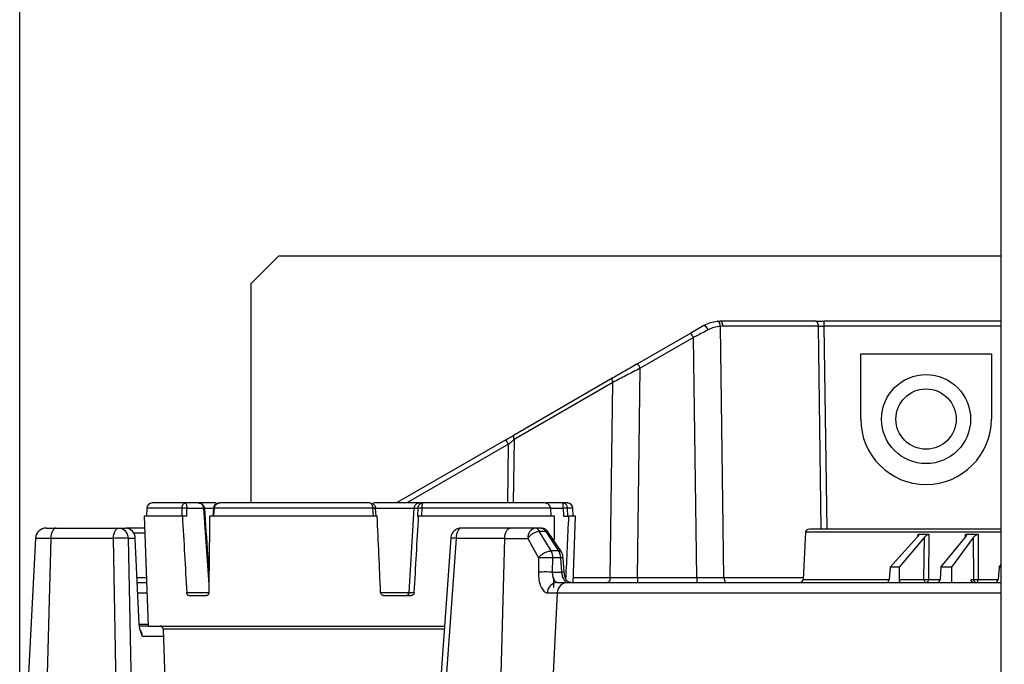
# Model space of a CAD drawing. Header units: inches. Extents: x 0.6 to 33.8, y 0 to 21.7.
# Tile 67 of 169: x 17.836 to 18.726, y 9.382 to 9.965. Entities that reach past the tile are written whole.
import ezdxf

# ---------------------------------------------------------------- set-up
doc = ezdxf.new("R2010")
doc.units = ezdxf.units.IN
doc.header["$MEASUREMENT"] = 0
doc.layers.add('FORMAT', color=7, linetype='Continuous')
doc.styles.add('SLDTEXTSTYLE3', font='TXT', dxfattribs={"width": 0.75})
doc.dimstyles.new('SLDDIMSTYLE0', dxfattribs={"dimtxt": 0.125, "dimasz": 0.13, "dimexe": 0, "dimexo": 0.0625, "dimgap": 0.03125, "dimtad": 0, "dimtih": 1, "dimtoh": 1, "dimdec": 1, "dimlfac": 4, "dimrnd": 1e-09, "dimzin": 12, "dimdsep": 46, "dimtxsty": 'SLDTEXTSTYLE3', "dimsah": 1, "dimcen": 0.09, "dimadec": 0, "dimazin": 3, "dimtfac": 1, "dimtdec": 1, "dimtofl": 0, "dimtmove": 0, "dimatfit": 3, "dimfxl": 0, "dimfrac": 2, "dimtolj": 1, "dimtzin": 12, "dimarcsym": 0})

# ---------------------------------------------------------------- blocks, each defined once
blk = doc.blocks.new('_D_4')
at = {"layer": 'FORMAT'}
for p, q in [((19.12974, 18.29622), (19.09166, 18.29622)), ((19.09166, 18.29622), (19.09166, 18.09779)), ((19.40683, 18.29622), (19.44491, 18.29622)), ((19.44491, 18.29622), (19.44491, 18.09779)), ((17.83576, 9.27335), (17.83576, 18.24119)), ((20.70081, 17.05098), (20.70081, 18.24119)), ((17.83576, 18.11619), (18.98207, 18.11619)), ((20.70081, 18.11619), (19.5545, 18.11619)), ((19.09166, 18.09779), (19.12974, 18.09779)), ((19.44491, 18.09779), (19.40683, 18.09779))]:
    blk.add_line(p, q, dxfattribs=at)
for points in [[(17.83576, 18.11619), (17.96576, 18.09619), (17.96576, 18.13619)], [(20.70081, 18.11619), (20.57081, 18.13619), (20.57081, 18.09619)]]:
    blk.add_solid(points, dxfattribs=at)
at = {"layer": 'FORMAT', "char_height": 0.125, "attachment_point": 1, "style": 'SLDTEXTSTYLE3'}
for s, insert in [('291', (19.12974, 18.25892)), ('11.5', (19.10665, 18.0719))]:
    blk.add_mtext(s, dxfattribs=dict(at, insert=insert))

msp = doc.modelspace()

# ---------------------------------------------------------------- linework, layer by layer
at = {"color": 7, "linetype": 'Continuous'}
for p, q in [((18.72285, 9.04585), (18.72285, 11.23257)), ((18.06956, 9.75098), (18.04456, 9.72598)), ((18.72285, 9.75098), (18.06956, 9.75098)), ((18.04456, 9.72598), (18.04456, 9.52805)), ((18.45417, 9.68846), (18.44229, 9.6816)), ((18.46628, 9.6923), (18.46894, 9.69242)), ((18.55532, 9.69242), (18.46894, 9.69242)), ((18.47139, 9.68775), (18.46918, 9.68765)), ((18.47236, 9.46086), (18.46918, 9.68765)), ((18.55778, 9.68775), (18.47139, 9.68775)), ((18.56035, 9.50442), (18.55778, 9.68775)), ((18.56269, 9.69242), (18.56269, 9.68775)), ((18.72285, 9.69242), (18.56269, 9.69242)), ((18.56269, 9.68775), (18.56527, 9.50442)), ((18.72285, 9.68775), (18.56269, 9.68775)), ((18.44229, 9.6816), (18.3943, 9.65389)), ((18.44475, 9.67759), (18.39676, 9.64989)), ((18.44779, 9.46086), (18.44475, 9.67759)), ((18.59599, 9.66278), (18.7141, 9.66278)), ((18.59599, 9.60383), (18.59599, 9.66278)), ((18.7141, 9.66278), (18.7141, 9.60383)), ((18.39411, 9.46086), (18.39676, 9.64989)), ((18.372, 9.64102), (18.28268, 9.58945)), ((18.37201, 9.63701), (18.28268, 9.58544)), ((18.36953, 9.46086), (18.37201, 9.63701)), ((18.27525, 9.58516), (18.17633, 9.52805)), ((18.27771, 9.58115), (18.18572, 9.52805)), ((18.27696, 9.52805), (18.27771, 9.58115)), ((18.28268, 9.58544), (18.28187, 9.52805)), ((17.98558, 9.52798), (17.98517, 9.52798)), ((17.99749, 9.52805), (17.98535, 9.52805)), ((17.99749, 9.52805), (17.99824, 9.52798)), ((17.99749, 9.52805), (17.99834, 9.52798)), ((18.20021, 9.52805), (18.19739, 9.52805)), ((18.31114, 9.52798), (18.31169, 9.52805)), ((18.32665, 9.52805), (18.31169, 9.52805)), ((17.94836, 9.51623), (17.95183, 9.41682)), ((17.98282, 9.51623), (17.94836, 9.51623)), ((17.95057, 9.5233), (17.95032, 9.51623)), ((17.98245, 9.5233), (17.95057, 9.5233)), ((17.98246, 9.52338), (17.98245, 9.5233)), ((17.98245, 9.5233), (17.98247, 9.51623)), ((17.98684, 9.51623), (17.98282, 9.51623)), ((17.98682, 9.52335), (17.98682, 9.52338)), ((17.98682, 9.52338), (18.00197, 9.52338)), ((17.98684, 9.51623), (17.98682, 9.52335)), ((18.00197, 9.52338), (18.00676, 9.45426)), ((18.00255, 9.52338), (18.01192, 9.52338)), ((18.15886, 9.51623), (18.00744, 9.51623)), ((18.01088, 9.52339), (18.01041, 9.51627)), ((18.01088, 9.52346), (18.01088, 9.52339)), ((18.01135, 9.51623), (18.01181, 9.5233)), ((18.01182, 9.52338), (18.01181, 9.5233)), ((18.15478, 9.5233), (18.01181, 9.5233)), ((18.15478, 9.5233), (18.15478, 9.52338)), ((18.15478, 9.5233), (18.1552, 9.51623)), ((18.1575, 9.52338), (18.15755, 9.52341)), ((18.15796, 9.51627), (18.15754, 9.52337)), ((18.15766, 9.52338), (18.19225, 9.52338)), ((18.18769, 9.44718), (18.19225, 9.52338)), ((18.19225, 9.52338), (18.19577, 9.52338)), ((18.19577, 9.52335), (18.19545, 9.51623)), ((18.19545, 9.51623), (18.19639, 9.51623)), ((18.19577, 9.52338), (18.19577, 9.52335)), ((18.31928, 9.51623), (18.19639, 9.51623)), ((18.19921, 9.51623), (18.19953, 9.5233)), ((18.19953, 9.52338), (18.19953, 9.5233)), ((18.31556, 9.5233), (18.19953, 9.5233)), ((18.31556, 9.52338), (18.31556, 9.5233)), ((18.31556, 9.52338), (18.32708, 9.52338)), ((18.31556, 9.5233), (18.31597, 9.51623)), ((18.31628, 9.51616), (18.31587, 9.52336)), ((18.32708, 9.52338), (18.32708, 9.52335)), ((18.32708, 9.52335), (18.32723, 9.51623)), ((18.32723, 9.51623), (18.33219, 9.51623)), ((18.33095, 9.52338), (18.33096, 9.5233)), ((18.33111, 9.51623), (18.33096, 9.5233)), ((18.3359, 9.5233), (18.33096, 9.5233)), ((18.33812, 9.51623), (18.33219, 9.51623)), ((18.33615, 9.51623), (18.3359, 9.5233)), ((18.33602, 9.45619), (18.33812, 9.51623)), ((17.86869, 9.50541), (17.92542, 9.50541)), ((17.92542, 9.50541), (17.93176, 9.50541)), ((17.94873, 9.50541), (17.93176, 9.50541)), ((17.9489, 9.50074), (17.93901, 9.50074)), ((18.27919, 9.50541), (18.23518, 9.50541)), ((18.30195, 9.50541), (18.27919, 9.50541)), ((18.30682, 9.50541), (18.30195, 9.50541)), ((18.31628, 9.48483), (18.30543, 9.50252)), ((18.30543, 9.50252), (18.31109, 9.50252)), ((18.31109, 9.50252), (18.32293, 9.48483)), ((18.32541, 9.48389), (18.3133, 9.50197)), ((18.31337, 9.50187), (18.3133, 9.50197)), ((18.54621, 9.50162), (18.54397, 9.45899)), ((18.72285, 9.50162), (18.54621, 9.50162)), ((18.62252, 9.47001), (18.64706, 9.49705)), ((18.65351, 9.49705), (18.63072, 9.47001)), ((18.64765, 9.4978), (18.6478, 9.49984)), ((18.65319, 9.45899), (18.65351, 9.49705)), ((18.65764, 9.49984), (18.65729, 9.45899)), ((18.66853, 9.47001), (18.69059, 9.49705)), ((18.69806, 9.49705), (18.67803, 9.47001)), ((18.69059, 9.49705), (18.69079, 9.49984)), ((18.69811, 9.45899), (18.69806, 9.49705)), ((18.7022, 9.49984), (18.70224, 9.45899)), ((17.85005, 9.49608), (17.83821, 9.27017)), ((17.86377, 9.49608), (17.85005, 9.49608)), ((17.86377, 9.49608), (17.858, 9.27589)), ((17.9205, 9.49608), (17.86377, 9.49608)), ((17.92391, 9.3184), (17.9205, 9.49608)), ((17.93393, 9.49608), (17.93734, 9.3184)), ((17.94027, 9.49608), (17.93393, 9.49608)), ((17.94379, 9.41849), (17.94027, 9.49608)), ((18.22537, 9.49627), (18.21263, 9.3184)), ((18.23027, 9.49608), (18.21755, 9.3184)), ((18.27427, 9.49608), (18.23027, 9.49608)), ((18.26897, 9.2938), (18.27427, 9.49608)), ((18.27427, 9.49608), (18.29501, 9.49608)), ((18.29501, 9.49608), (18.30482, 9.47839)), ((18.32293, 9.48483), (18.31628, 9.48483)), ((18.30482, 9.47839), (18.3046, 9.46552)), ((18.31752, 9.46552), (18.31771, 9.47839)), ((18.32458, 9.47839), (18.31771, 9.47839)), ((18.32458, 9.47839), (18.32553, 9.46552)), ((18.32798, 9.46563), (18.32703, 9.47849)), ((18.72104, 9.47001), (18.72285, 9.47256)), ((18.31752, 9.46552), (18.32553, 9.46552)), ((18.62252, 9.47001), (18.62171, 9.45899)), ((18.63072, 9.47001), (18.62252, 9.47001)), ((18.63072, 9.47001), (18.63062, 9.45899)), ((18.66853, 9.47001), (18.66771, 9.45899)), ((18.67803, 9.47001), (18.66853, 9.47001)), ((18.67803, 9.47001), (18.67803, 9.45619)), ((18.72104, 9.47001), (18.72024, 9.45899)), ((18.72285, 9.47001), (18.72104, 9.47001)), ((17.94187, 9.46086), (17.95029, 9.46086)), ((17.94208, 9.45619), (17.95045, 9.45619)), ((18.33619, 9.46086), (18.36953, 9.46086)), ((18.39411, 9.46086), (18.39411, 9.45619)), ((18.39411, 9.46086), (18.44779, 9.46086)), ((18.44779, 9.46086), (18.44779, 9.45619)), ((18.47236, 9.46086), (18.54407, 9.46086)), ((18.54397, 9.45899), (18.62171, 9.45899)), ((18.63062, 9.45899), (18.65319, 9.45899)), ((18.65729, 9.45899), (18.66771, 9.45899)), ((18.69601, 9.45619), (18.69597, 9.45899)), ((18.69597, 9.45899), (18.69811, 9.45899)), ((18.70224, 9.45899), (18.72024, 9.45899)), ((17.9425, 9.44687), (17.95078, 9.44687)), ((17.98676, 9.44718), (18.0067, 9.44718)), ((17.98857, 9.44438), (18.00471, 9.44438)), ((18.16205, 9.44718), (18.18804, 9.44718)), ((18.16497, 9.44438), (18.18957, 9.44438)), ((18.18769, 9.44718), (18.19245, 9.44718)), ((18.31276, 9.44687), (18.32171, 9.44687)), ((18.32171, 9.44687), (18.31359, 9.29162)), ((18.32171, 9.44687), (18.72285, 9.44687)), ((17.94378, 9.41869), (17.95176, 9.41869)), ((17.95183, 9.41682), (17.94399, 9.41682)), ((17.95183, 9.41682), (18.17717, 9.41682)), ((18.17717, 9.41682), (18.21968, 9.41682)), ((17.96537, 9.41398), (17.96696, 9.36849)), ((18.21947, 9.41398), (17.96537, 9.41398)), ((17.96559, 9.4075), (17.94675, 9.4075))]:
    msp.add_line(p, q, dxfattribs=at)
at = {"color": 7, "linetype": 'Continuous', "flags": 128}
for points in [[(18.46918, 9.68765), (18.46904, 9.6886), (18.46882, 9.6895), (18.46851, 9.69032), (18.46814, 9.69103), (18.46771, 9.6916), (18.46725, 9.69201), (18.46676, 9.69225), (18.46628, 9.6923)], [(18.47139, 9.68775), (18.47133, 9.68867), (18.47117, 9.68955), (18.47094, 9.69036), (18.47063, 9.69106), (18.47026, 9.69164), (18.46985, 9.69206), (18.4694, 9.69233), (18.46894, 9.69242)], [(18.55778, 9.68775), (18.55771, 9.68867), (18.55756, 9.68955), (18.55732, 9.69036), (18.55702, 9.69106), (18.55665, 9.69164), (18.55623, 9.69206), (18.55579, 9.69233), (18.55532, 9.69242)], [(18.37201, 9.63701), (18.37175, 9.6377), (18.37156, 9.63837), (18.37145, 9.639), (18.37141, 9.63956), (18.37145, 9.64006), (18.37156, 9.64048), (18.37175, 9.6408), (18.372, 9.64102)], [(18.28268, 9.58945), (18.28242, 9.58923), (18.28223, 9.58891), (18.28212, 9.58849), (18.28208, 9.58799), (18.28212, 9.58742), (18.28224, 9.5868), (18.28242, 9.58613), (18.28268, 9.58544)], [(18.00297, 9.52342), (18.00301, 9.52343), (18.00301, 9.52343)], [(18.15478, 9.5233), (18.15539, 9.52333), (18.15597, 9.52336), (18.15649, 9.52337), (18.15692, 9.52339), (18.15725, 9.52339), (18.15746, 9.52338), (18.15755, 9.52337), (18.15751, 9.52335)], [(18.31556, 9.52346), (18.31565, 9.52346), (18.31582, 9.52345), (18.31586, 9.52344), (18.31578, 9.52341), (18.31556, 9.52338)], [(17.86869, 9.50541), (17.86776, 9.50523), (17.86686, 9.50471), (17.86603, 9.50385), (17.8653, 9.5027), (17.86469, 9.5013), (17.86422, 9.49969), (17.86391, 9.49793), (17.86377, 9.49608)], [(17.9205, 9.49608), (17.92064, 9.49793), (17.92095, 9.49969), (17.92142, 9.5013), (17.92203, 9.5027), (17.92276, 9.50385), (17.92359, 9.50471), (17.92449, 9.50523), (17.92542, 9.50541)], [(18.23518, 9.50541), (18.23426, 9.50523), (18.23336, 9.50471), (18.23253, 9.50385), (18.2318, 9.5027), (18.23118, 9.5013), (18.23071, 9.49969), (18.23041, 9.49793), (18.23027, 9.49608)], [(18.27427, 9.49608), (18.27441, 9.49793), (18.27472, 9.49969), (18.27519, 9.5013), (18.2758, 9.5027), (18.27653, 9.50385), (18.27736, 9.50471), (18.27826, 9.50523), (18.27919, 9.50541)], [(18.36953, 9.46086), (18.36946, 9.45994), (18.36931, 9.45906), (18.36908, 9.45825), (18.36877, 9.45755), (18.3684, 9.45697), (18.36799, 9.45655), (18.36754, 9.45628), (18.36708, 9.45619)], [(18.47236, 9.46086), (18.47243, 9.45994), (18.47259, 9.45906), (18.47282, 9.45825), (18.47313, 9.45755), (18.47349, 9.45697), (18.47391, 9.45655), (18.47436, 9.45628), (18.47482, 9.45619)]]:
    msp.add_lwpolyline(points, dxfattribs=at)
at = {"color": 7, "linetype": 'Continuous'}
for radius in [0.04025, 0.02725]:
    msp.add_circle((18.65505, 9.60383), radius, dxfattribs=at)
for centre, radius, start, end in [((18.45194, 9.68255), 0.00632, 17.66042, 69.3465), ((18.40588, 9.65647), 0.04423, 28.52462, 34.61558), ((18.3579, 9.62876), 0.04423, 28.52462, 34.61558), ((18.65505, 9.60383), 0.05906, 180, 0), ((18.23884, 9.56003), 0.04423, 28.52462, 34.61558), ((17.95549, 9.52312), 0.00492, 90, 178), ((17.98464, 9.49397), 0.02949, 85.75607, 94.24393), ((18.15629, 9.51116), 0.01232, 84.12797, 97.04142), ((18.19765, 9.50284), 0.02062, 84.76478, 95.23522), ((18.32902, 9.50135), 0.02212, 84.97884, 95.02116), ((18.33099, 9.52312), 0.00492, 2, 90), ((17.98504, 9.48893), 0.03446, 87.04321, 94.30793), ((18.0035, 9.50252), 0.02092, 91.34098, 94.18184), ((18.01734, 9.59527), 0.0721, 264.86362, 265.60699), ((18.01235, 9.53379), 0.01051, 261.94877, 267.06438), ((18.19727, 9.49571), 0.02768, 85.3169, 93.11586), ((18.31561, 9.52388), 0.000584, 265.83657, 297.10291), ((18.3287, 9.49923), 0.02417, 84.64296, 93.83399), ((17.85988, 9.49556), 0.00984, 90, 177), ((17.92475, 9.49626), 0.00917, 358.89627, 85.87091), ((17.9311, 9.49626), 0.00917, 358.89627, 85.87091), ((18.30357, 9.49695), 0.00861, 100.87051, 185.81123), ((18.30131, 9.5011), 0.00436, 19.1377, 81.58375), ((18.31175, 9.50045), 0.00217, 44.30896, 107.70945), ((18.54916, 9.50147), 0.00295, 90, 177), ((17.92721, 9.39427), 0.10203, 86.22731, 93.77269), ((18.22616, 9.45279), 0.04349, 84.57339, 91.04147), ((18.30204, 9.47828), 0.01567, 0.39081, 24.70962), ((18.3234, 9.48236), 0.00252, 37.40995, 100.83156), ((18.32673, 9.45686), 0.02163, 89.19121, 95.68976), ((18.31106, 9.35348), 0.11223, 86.69967, 93.30033), ((18.3277, 9.44329), 0.02234, 89.28662, 95.58129), ((18.32211, 9.44685), 0.00936, 92.76856, 179.87866), ((18.33153, 9.44637), 0.00983, 90.06582, 177.07534), ((18.54103, 9.45915), 0.00295, 270, 357), ((18.65587, 9.45868), 0.0027, 173.32625, 245.59095), ((18.65439, 9.45894), 0.00291, 294.16702, 1.05301), ((18.70087, 9.4588), 0.00276, 175.90838, 246.99597), ((18.69925, 9.45888), 0.003, 301.2674, 2.12469), ((18.18477, 9.44731), 0.00293, 270.42922, 357.48475), ((17.96242, 9.41387), 0.00295, 2, 90), ((17.93607, 9.4071), 0.01069, 2.13838, 34.81761)]:
    msp.add_arc(centre, radius, start, end, dxfattribs=at)
for centre, major_axis, ratio, start_param, end_param in [((18.00228, 13.31832), (-0.21173, 6.252), 0.029809, 2.2235, 2.237489), ((18.28419, 13.31832), (0.21173, 6.252), 0.029809, 2.225519, 2.239508), ((17.92837, 13.31832), (-0.32248, 6.252), 0.00691, 4.044331, 4.058319), ((18.3581, 13.31832), (0.32248, 6.252), 0.00691, 4.045043, 4.059032), ((18.06932, 13.31832), (-0.11108, 6.252), 0.036759, 4.0534, 4.058023), ((18.21715, 13.31832), (0.11108, 6.252), 0.036759, 4.047816, 4.059329), ((19.0309, 9.93196), (0.45964, 0.40264), 0.341659, 3.496792, 3.53015), ((19.03287, 9.93196), (0.45159, 0.38926), 0.415782, 3.574342, 3.6077), ((18.06932, 13.31832), (-0.11108, 6.252), 0.036759, 4.04496, 4.046817), ((18.6199, 9.45915), (0.0002, 0.00295), 0.613978, 3.182336, 4.700772), ((18.63244, 9.45915), (0.0002, 0.00295), 0.613978, 1.663899, 3.182336), ((18.66561, 9.45915), (0.00022, 0.00295), 0.711302, 3.194578, 4.713014), ((18.71789, 9.45915), (0.00026, 0.00295), 0.796458, 3.21051, 4.728946)]:
    msp.add_ellipse(centre, major_axis=major_axis, ratio=ratio, start_param=start_param, end_param=end_param, dxfattribs=at)
for points, knots in [([(18.45796, 9.68446), (18.45579, 9.68334), (18.45202, 9.68138), (18.44773, 9.67915), (18.44555, 9.67801), (18.44497, 9.67771), (18.44482, 9.67763), (18.44477, 9.6776), (18.44475, 9.6776), (18.44475, 9.67759)], [0, 0, 0, 0, 0.499599, 0.86804, 0.963595, 0.989191, 0.996444, 0.998684, 1, 1, 1, 1]), ([(18.45417, 9.68846), (18.45617, 9.68946), (18.46012, 9.69143), (18.46424, 9.69201), (18.46628, 9.6923)], [0, 0, 0, 0, 0.5061, 1, 1, 1, 1]), ([(18.46918, 9.68765), (18.46725, 9.68741), (18.46351, 9.68695), (18.45978, 9.68528), (18.45796, 9.68446)], [0, 0, 0, 0, 0.513925, 1, 1, 1, 1]), ([(18.3943, 9.65389), (18.39041, 9.65164), (18.38271, 9.6472), (18.37554, 9.64306), (18.372, 9.64102)], [0, 0, 0, 0, 0.505694, 1, 1, 1, 1]), ([(18.39676, 9.64989), (18.39243, 9.64764), (18.38387, 9.6432), (18.37593, 9.63906), (18.37201, 9.63701)], [0, 0, 0, 0, 0.50483, 1, 1, 1, 1]), ([(18.27525, 9.58516), (18.27654, 9.5859), (18.27911, 9.58739), (18.2815, 9.58876), (18.28268, 9.58945)], [0, 0, 0, 0, 0.5057246, 1, 1, 1, 1]), ([(18.27771, 9.58115), (18.27867, 9.58199), (18.28038, 9.58346), (18.28199, 9.58484), (18.28268, 9.58544)], [0, 0, 0, 0, 0.569008, 1, 1, 1, 1]), ([(17.98535, 9.52805), (17.97936, 9.52805), (17.96728, 9.52805), (17.95725, 9.52805), (17.95628, 9.52805), (17.95583, 9.52805)], [0, 0, 0, 0, 0.340574, 0.687848, 1, 1, 1, 1]), ([(17.98246, 9.52338), (17.98248, 9.52369), (17.98251, 9.52431), (17.9827, 9.52521), (17.98299, 9.52606), (17.98346, 9.52693), (17.98422, 9.52782), (17.98494, 9.52796), (17.98535, 9.52805)], [0, 0, 0, 0, 0.117351, 0.239369, 0.36681, 0.500319, 0.710962, 1, 1, 1, 1]), ([(17.98535, 9.52805), (17.98556, 9.52796), (17.98592, 9.52782), (17.9863, 9.52693), (17.98655, 9.52605), (17.9867, 9.52521), (17.98679, 9.52431), (17.98681, 9.52369), (17.98682, 9.52338)], [0, 0, 0, 0, 0.290447, 0.499665, 0.633273, 0.760748, 0.882742, 1, 1, 1, 1]), ([(18.01335, 9.52805), (18.01192, 9.52805), (18.0028, 9.52805), (17.99655, 9.52805), (17.99128, 9.52805)], [0, 0, 0, 0, 0.157403, 1, 1, 1, 1]), ([(18.00197, 9.52338), (18.00188, 9.524), (18.00174, 9.52494), (18.00114, 9.52603), (18.00044, 9.52691), (17.99953, 9.52756), (17.99848, 9.52797), (17.99784, 9.52802), (17.99749, 9.52805)], [0, 0, 0, 0, 0.240049, 0.36793, 0.50121, 0.707613, 0.843126, 1, 1, 1, 1]), ([(17.99749, 9.52805), (17.99789, 9.52802), (17.99862, 9.52797), (17.99981, 9.52756), (18.00083, 9.52691), (18.00162, 9.52603), (18.0023, 9.52493), (18.00245, 9.52399), (18.00255, 9.52338)], [0, 0, 0, 0, 0.158194, 0.294115, 0.498783, 0.632195, 0.760119, 1, 1, 1, 1]), ([(18.0168, 9.52805), (18.01626, 9.52801), (18.01516, 9.52794), (18.01344, 9.52732), (18.01206, 9.52626), (18.01114, 9.52488), (18.01097, 9.52395), (18.01088, 9.52346)], [0, 0, 0, 0, 0.195048, 0.404903, 0.659387, 0.818652, 1, 1, 1, 1]), ([(18.01182, 9.52338), (18.01185, 9.52369), (18.01192, 9.52431), (18.01225, 9.52521), (18.01275, 9.52606), (18.01355, 9.52693), (18.01489, 9.52782), (18.0161, 9.52796), (18.0168, 9.52805)], [0, 0, 0, 0, 0.1173613, 0.2393783, 0.3668082, 0.5002958, 0.7109822, 1, 1, 1, 1]), ([(18.15227, 9.52805), (18.14006, 9.52805), (18.11538, 9.52805), (18.07931, 9.52805), (18.04542, 9.52805), (18.02627, 9.52805), (18.0168, 9.52805)], [0, 0, 0, 0, 0.247565, 0.5, 0.752435, 1, 1, 1, 1]), ([(18.15227, 9.52805), (18.15262, 9.52796), (18.15322, 9.52782), (18.1539, 9.52693), (18.1543, 9.52606), (18.15456, 9.52521), (18.15473, 9.52431), (18.15476, 9.52369), (18.15478, 9.52338)], [0, 0, 0, 0, 0.289038, 0.499681, 0.63319, 0.760631, 0.882649, 1, 1, 1, 1]), ([(18.15227, 9.52805), (18.15301, 9.52796), (18.15429, 9.52782), (18.15568, 9.52693), (18.15653, 9.52605), (18.15705, 9.52521), (18.1574, 9.52431), (18.15747, 9.52369), (18.1575, 9.52338)], [0, 0, 0, 0, 0.290447, 0.499665, 0.633273, 0.760748, 0.882742, 1, 1, 1, 1]), ([(18.19677, 9.52805), (18.18774, 9.52805), (18.17433, 9.52805), (18.16031, 9.52805), (18.15572, 9.52805)], [0, 0, 0, 0, 0.672594, 1, 1, 1, 1]), ([(18.19739, 9.52805), (18.19699, 9.52802), (18.19625, 9.52797), (18.19505, 9.52756), (18.19401, 9.52691), (18.1932, 9.52603), (18.19251, 9.52494), (18.19235, 9.524), (18.19225, 9.52338)], [0, 0, 0, 0, 0.156835, 0.292327, 0.498747, 0.632024, 0.759912, 1, 1, 1, 1]), ([(18.19577, 9.52338), (18.1958, 9.52369), (18.19586, 9.52431), (18.19615, 9.52521), (18.1966, 9.52605), (18.19732, 9.52693), (18.1985, 9.52782), (18.19958, 9.52796), (18.20021, 9.52805)], [0, 0, 0, 0, 0.1172385, 0.2392219, 0.3666951, 0.5003111, 0.7095041, 1, 1, 1, 1]), ([(18.19953, 9.52338), (18.19954, 9.52369), (18.19955, 9.52431), (18.1996, 9.52521), (18.19967, 9.52606), (18.19978, 9.52693), (18.19997, 9.52782), (18.20012, 9.52796), (18.20021, 9.52805)], [0, 0, 0, 0, 0.117361, 0.239378, 0.366808, 0.500296, 0.710982, 1, 1, 1, 1]), ([(18.31016, 9.52805), (18.30397, 9.52805), (18.29147, 9.52805), (18.26515, 9.52805), (18.23468, 9.52805), (18.21163, 9.52805), (18.20021, 9.52805)], [0, 0, 0, 0, 0.247565, 0.5, 0.752435, 1, 1, 1, 1]), ([(18.31556, 9.52338), (18.31552, 9.52369), (18.31545, 9.52431), (18.31509, 9.52521), (18.31455, 9.52606), (18.31368, 9.52693), (18.31223, 9.52782), (18.31092, 9.52796), (18.31016, 9.52805)], [0, 0, 0, 0, 0.1173512, 0.2393689, 0.36681, 0.5003193, 0.7109617, 1, 1, 1, 1]), ([(18.32734, 9.52798), (18.3272, 9.528), (18.32698, 9.52803), (18.32676, 9.52804), (18.32669, 9.52804), (18.32665, 9.52805)], [0, 0, 0, 0, 0.540414, 0.775976, 1, 1, 1, 1]), ([(18.33095, 9.52338), (18.33093, 9.52369), (18.33087, 9.52431), (18.33059, 9.52521), (18.33015, 9.52606), (18.32946, 9.52693), (18.32832, 9.52782), (18.32726, 9.52796), (18.32665, 9.52805)], [0, 0, 0, 0, 0.117361, 0.239378, 0.366808, 0.500296, 0.710982, 1, 1, 1, 1]), ([(18.32708, 9.52338), (18.32708, 9.52369), (18.32707, 9.52431), (18.32704, 9.52521), (18.327, 9.52605), (18.32694, 9.52693), (18.32681, 9.52782), (18.32671, 9.52796), (18.32665, 9.52805)], [0, 0, 0, 0, 0.117239, 0.239222, 0.366695, 0.500311, 0.709504, 1, 1, 1, 1]), ([(18.33079, 9.52805), (18.33085, 9.52805), (18.33195, 9.52805), (18.32923, 9.52805), (18.32665, 9.52805)], [0, 0, 0, 0, 0.052649, 1, 1, 1, 1]), ([(18.00691, 9.46702), (18.00658, 9.47182), (18.00527, 9.49062), (18.00398, 9.50942), (18.00301, 9.52343)], [0, 0, 0, 0, 0.254936, 1, 1, 1, 1]), ([(18.32723, 9.51623), (18.32756, 9.51623), (18.32805, 9.51623), (18.32854, 9.51623), (18.3287, 9.51623)], [0, 0, 0, 0, 0.666657, 1, 1, 1, 1]), ([(17.85988, 9.50541), (17.85999, 9.50541), (17.86022, 9.50541), (17.86208, 9.50541), (17.86488, 9.50541), (17.86743, 9.50541), (17.86869, 9.50541)], [0, 0, 0, 0, 0.245667, 0.5, 0.754333, 1, 1, 1, 1]), ([(18.23518, 9.50541), (18.23518, 9.50541), (18.23396, 9.50563), (18.23138, 9.50481), (18.22825, 9.5029), (18.22632, 9.50016), (18.22546, 9.49768), (18.22538, 9.49619), (18.22534, 9.49556)], [0, 0, 0, 0, 0.000488, 0.241146, 0.493897, 0.711098, 0.878039, 1, 1, 1, 1]), ([(18.30543, 9.50252), (18.30453, 9.50234), (18.30268, 9.50195), (18.29969, 9.50044), (18.29694, 9.49841), (18.29564, 9.49684), (18.29501, 9.49608)], [0, 0, 0, 0, 0.242761, 0.5, 0.757239, 1, 1, 1, 1]), ([(18.30682, 9.50541), (18.30731, 9.50535), (18.30822, 9.50524), (18.30972, 9.50435), (18.31057, 9.50321), (18.31109, 9.50252)], [0, 0, 0, 0, 0.311849, 0.582734, 1, 1, 1, 1]), ([(18.3133, 9.50197), (18.31258, 9.50277), (18.31143, 9.50403), (18.30929, 9.50506), (18.30805, 9.50526), (18.30741, 9.50536)], [0, 0, 0, 0, 0.448469, 0.713643, 1, 1, 1, 1]), ([(18.72285, 9.50442), (18.71529, 9.50442), (18.69113, 9.50442), (18.65944, 9.50442), (18.62717, 9.50442), (18.60199, 9.50442), (18.58123, 9.50442), (18.56529, 9.50442), (18.5547, 9.50442), (18.54942, 9.50442), (18.54969, 9.50442), (18.54979, 9.50442)], [0, 0, 0, 0, 0.068665, 0.219214, 0.33692, 0.454613, 0.574822, 0.69502, 0.81523, 0.935427, 1, 1, 1, 1]), ([(18.6478, 9.49984), (18.64793, 9.49982), (18.64821, 9.49977), (18.64838, 9.49945), (18.64831, 9.49887), (18.64788, 9.49803), (18.64733, 9.49738), (18.64706, 9.49705)], [0, 0, 0, 0, 0.140198, 0.279848, 0.471462, 0.737363, 1, 1, 1, 1]), ([(18.65351, 9.49705), (18.6539, 9.49748), (18.65456, 9.49819), (18.65568, 9.49904), (18.65655, 9.49954), (18.6572, 9.49979), (18.65751, 9.49982), (18.65764, 9.49984)], [0, 0, 0, 0, 0.343602, 0.576975, 0.752328, 0.893397, 1, 1, 1, 1]), ([(18.69079, 9.49984), (18.69096, 9.49982), (18.69129, 9.49977), (18.69157, 9.49945), (18.69162, 9.49887), (18.69131, 9.49803), (18.69083, 9.49738), (18.69059, 9.49705)], [0, 0, 0, 0, 0.140198, 0.279848, 0.471462, 0.737363, 1, 1, 1, 1]), ([(18.69806, 9.49705), (18.69842, 9.49748), (18.69901, 9.49819), (18.70012, 9.49904), (18.701, 9.49954), (18.7017, 9.49979), (18.70205, 9.49982), (18.7022, 9.49984)], [0, 0, 0, 0, 0.343602, 0.576975, 0.752328, 0.893397, 1, 1, 1, 1]), ([(18.30482, 9.47839), (18.30543, 9.4792), (18.3067, 9.48088), (18.30971, 9.483), (18.31311, 9.48449), (18.31525, 9.48472), (18.31628, 9.48483)], [0, 0, 0, 0, 0.241453, 0.5, 0.758547, 1, 1, 1, 1]), ([(18.32293, 9.48483), (18.32337, 9.48385), (18.32423, 9.48196), (18.32447, 9.47955), (18.32458, 9.47839)], [0, 0, 0, 0, 0.520346, 1, 1, 1, 1]), ([(18.32703, 9.47849), (18.32693, 9.47932), (18.32676, 9.48065), (18.32616, 9.48248), (18.32567, 9.4834), (18.32541, 9.48389)], [0, 0, 0, 0, 0.423622, 0.690548, 1, 1, 1, 1]), ([(18.31771, 9.47839), (18.3168, 9.47843), (18.3153, 9.4785), (18.31288, 9.47855), (18.31028, 9.47858), (18.30725, 9.47854), (18.30563, 9.47844), (18.30482, 9.47839)], [0, 0, 0, 0, 0.207384, 0.3433992, 0.5007181, 0.7503608, 1, 1, 1, 1]), ([(18.3046, 9.46552), (18.30469, 9.46316), (18.30487, 9.45843), (18.30681, 9.45227), (18.30916, 9.44867), (18.31122, 9.44709), (18.31225, 9.44694), (18.31276, 9.44687)], [0, 0, 0, 0, 0.250527, 0.500123, 0.749364, 0.875075, 1, 1, 1, 1]), ([(18.32166, 9.45619), (18.3212, 9.45633), (18.32027, 9.4566), (18.31887, 9.45854), (18.31814, 9.46041), (18.31787, 9.46147), (18.3178, 9.46177), (18.31778, 9.46186), (18.31754, 9.46302), (18.31753, 9.46428), (18.31752, 9.46552)], [0, 0, 0, 0, 0.249684, 0.499275, 0.680103, 0.728886, 0.742808, 0.74715, 0.749745, 1, 1, 1, 1]), ([(18.32553, 9.46552), (18.32573, 9.46429), (18.32612, 9.46182), (18.32735, 9.45921), (18.32845, 9.45765), (18.32959, 9.4565), (18.33036, 9.45632), (18.33087, 9.45619)], [0, 0, 0, 0, 0.2497186, 0.499279, 0.6329259, 0.7609429, 1, 1, 1, 1]), ([(18.32987, 9.45812), (18.32972, 9.45843), (18.3294, 9.45915), (18.32883, 9.46078), (18.32827, 9.46297), (18.32808, 9.46471), (18.32798, 9.46563)], [0, 0, 0, 0, 0.1894377, 0.432982, 0.7031436, 1, 1, 1, 1]), ([(18.3339, 9.45619), (18.33349, 9.45623), (18.33265, 9.45629), (18.33139, 9.45686), (18.33024, 9.4578), (18.32976, 9.45868), (18.32951, 9.45912)], [0, 0, 0, 0, 0.22917, 0.477458, 0.737795, 1, 1, 1, 1]), ([(18.32988, 9.45812), (18.32983, 9.45826), (18.32976, 9.45851), (18.32962, 9.45879), (18.32955, 9.45892)], [0, 0, 0, 0, 0.553911, 1, 1, 1, 1]), ([(18.33151, 9.45619), (18.33451, 9.45619), (18.34057, 9.45619), (18.36295, 9.45619), (18.39535, 9.45619), (18.43835, 9.45619), (18.49081, 9.45619), (18.5514, 9.45619), (18.61881, 9.45619), (18.67631, 9.45619), (18.7125, 9.45619), (18.72285, 9.45619)], [0, 0, 0, 0, 0.1160433, 0.2347428, 0.3552817, 0.4767616, 0.5982416, 0.7187805, 0.83748, 0.9535233, 1, 1, 1, 1]), ([(18.65319, 9.45899), (18.65343, 9.45898), (18.65385, 9.45895), (18.65459, 9.45894), (18.65545, 9.45893), (18.65647, 9.45894), (18.65702, 9.45898), (18.65729, 9.45899)], [0, 0, 0, 0, 0.186226, 0.327588, 0.500842, 0.750419, 1, 1, 1, 1]), ([(18.69804, 9.45619), (18.6978, 9.45623), (18.69732, 9.45629), (18.69669, 9.4568), (18.69623, 9.45755), (18.696, 9.45833), (18.69598, 9.45883), (18.69597, 9.45899)], [0, 0, 0, 0, 0.2218712, 0.4437442, 0.6655929, 0.8875416, 1, 1, 1, 1]), ([(18.69811, 9.45899), (18.69832, 9.45898), (18.69868, 9.45895), (18.69939, 9.45893), (18.69991, 9.45893), (18.70041, 9.45893), (18.70086, 9.45893), (18.70157, 9.45895), (18.702, 9.45898), (18.70224, 9.45899)], [0, 0, 0, 0, 0.174616, 0.318577, 0.499983, 0.517413, 0.647045, 0.79791, 1, 1, 1, 1]), ([(17.98857, 9.44438), (17.98837, 9.44442), (17.98798, 9.44448), (17.98744, 9.44499), (17.98703, 9.44574), (17.98681, 9.44652), (17.98677, 9.44702), (17.98676, 9.44718)], [0, 0, 0, 0, 0.222492, 0.444998, 0.667099, 0.888585, 1, 1, 1, 1]), ([(18.0067, 9.44718), (18.00668, 9.44685), (18.00662, 9.4462), (18.00626, 9.44534), (18.00573, 9.44471), (18.00517, 9.44442), (18.00483, 9.44439), (18.00471, 9.44438)], [0, 0, 0, 0, 0.221198, 0.442397, 0.663637, 0.885372, 1, 1, 1, 1]), ([(18.16497, 9.44438), (18.16464, 9.44442), (18.16398, 9.44448), (18.1631, 9.44499), (18.16244, 9.44574), (18.16211, 9.44652), (18.16206, 9.44702), (18.16205, 9.44718)], [0, 0, 0, 0, 0.222492, 0.444998, 0.667099, 0.888585, 1, 1, 1, 1]), ([(18.18766, 9.44715), (18.18763, 9.44694), (18.18758, 9.44651), (18.18736, 9.44594), (18.18715, 9.44557), (18.18708, 9.44544), (18.18708, 9.44543)], [0, 0, 0, 0, 0.314277, 0.633758, 0.965826, 1, 1, 1, 1]), ([(18.19245, 9.44718), (18.1924, 9.44685), (18.1923, 9.4462), (18.19176, 9.44534), (18.191, 9.44471), (18.19022, 9.44442), (18.18974, 9.44439), (18.18957, 9.44438)], [0, 0, 0, 0, 0.221198, 0.442397, 0.663637, 0.885372, 1, 1, 1, 1]), ([(17.94675, 9.4075), (17.94609, 9.40916), (17.94508, 9.41172), (17.94407, 9.4155), (17.94388, 9.41754), (17.94379, 9.41849)], [0, 0, 0, 0, 0.498937, 0.76721, 1, 1, 1, 1])]:
    msp.add_open_spline(points, degree=3, knots=knots, dxfattribs=at)
for points in [[(18.55532, 9.69242), (18.55648, 9.69242), (18.55881, 9.69242), (18.5614, 9.69242), (18.56269, 9.69242)], [(18.55778, 9.68775), (18.55855, 9.68776), (18.56011, 9.68776), (18.56183, 9.68776), (18.56269, 9.68775)], [(18.32166, 9.45619), (18.32418, 9.45619), (18.32921, 9.45619), (18.33075, 9.45619), (18.33151, 9.45619)], [(18.36953, 9.46086), (18.37341, 9.46085), (18.38117, 9.46085), (18.38979, 9.46085), (18.39411, 9.46086)], [(18.44779, 9.46086), (18.4521, 9.46085), (18.46073, 9.46085), (18.46848, 9.46085), (18.47236, 9.46086)]]:
    msp.add_open_spline(points, degree=3, dxfattribs=at)

# ---------------------------------------------------------------- dimensions: what is measured, and where the dimension line sits
at = {"layer": 'FORMAT'}
dim = msp.add_linear_dim(base=(20.70081, 18.11619), p1=(17.83576, 9.22335), p2=(20.70081, 17.00098), dimstyle='SLDDIMSTYLE0', dxfattribs=at)
dim.commit()
dim.dimension.update_dxf_attribs({"geometry": '_D_4', "text_midpoint": (19.26828, 18.11619), "dimtype": 160})

doc.saveas('drawing.dxf')
